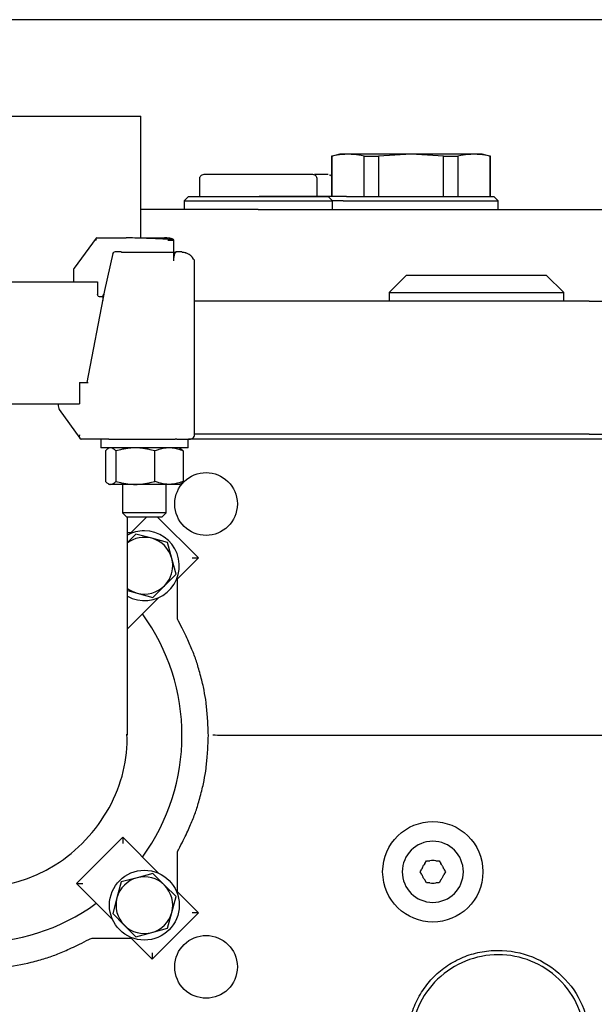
# Model space of a CAD drawing. Extents: x -72 to 51457, y 0 to 26838.
# Tile 31 of 203: x 6299 to 6430, y 9102 to 9328. Entities that reach past the tile are written whole.
import ezdxf

# ---------------------------------------------------------------- set-up
doc = ezdxf.new("R2010")
doc.units = 0
doc.header["$LTSCALE"] = 12
doc.linetypes.add('SOLID_THIN', pattern=[0])
doc.layers.get('0').update_dxf_attribs({"linetype": 'CONTINUOUS'})

# ---------------------------------------------------------------- blocks, each defined once
blk = doc.blocks.new('Vela_Drauf')
at = {"color": 7, "linetype": 'SOLID_THIN', "lineweight": 25}
for p, q in [((6804.76, 9327.68), (6059.76, 9327.68)), ((6250.21, 9305.58), (6326.31, 9305.58)), ((6326.31, 9277.62), (6326.31, 9305.58)), ((6370.01, 9296.45), (6372.01, 9296.98)), ((6370.01, 9296.45), (6370.01, 9287.18)), ((6370.01, 9296.45), (6370.11, 9296.45)), ((6370.11, 9296.45), (6370.11, 9287.18)), ((6372.01, 9296.98), (6388.26, 9296.98)), ((6377.53, 9296.45), (6380.83, 9296.45)), ((6377.53, 9287.18), (6377.53, 9296.45)), ((6388.26, 9296.87), (6380.83, 9296.45)), ((6380.83, 9296.45), (6380.83, 9287.18)), ((6388.26, 9296.98), (6404.51, 9296.98)), ((6395.69, 9296.45), (6388.26, 9296.87)), ((6395.69, 9296.45), (6398.98, 9296.45)), ((6395.69, 9287.18), (6395.69, 9296.45)), ((6398.98, 9296.45), (6398.98, 9287.18)), ((6404.51, 9296.98), (6406.51, 9296.45)), ((6406.41, 9296.45), (6406.51, 9296.45)), ((6406.41, 9287.18), (6406.41, 9296.45)), ((6406.51, 9287.18), (6406.51, 9296.45)), ((6339.76, 9291.18), (6339.76, 9287.18)), ((6353.26, 9292.18), (6340.76, 9292.18)), ((6365.76, 9292.18), (6353.26, 9292.18)), ((6369.29, 9292.18), (6366.11, 9292.18)), ((6366.76, 9287.18), (6366.76, 9291.18)), ((6337.26, 9287.18), (6336.26, 9286.18)), ((6336.26, 9286.18), (6336.26, 9284.18)), ((6336.26, 9286.18), (6370.26, 9286.18)), ((6337.26, 9287.18), (6369.26, 9287.18)), ((6351.31, 9287.18), (6353.49, 9287.18)), ((6373.5, 9287.18), (6353.49, 9287.18)), ((6370.26, 9286.18), (6369.26, 9287.18)), ((6370.26, 9284.18), (6370.26, 9286.18)), ((6372.72, 9286.18), (6370.26, 9286.18)), ((6372.72, 9286.18), (6408.26, 9286.18)), ((6373.5, 9287.18), (6407.26, 9287.18)), ((6408.26, 9286.18), (6407.26, 9287.18)), ((6408.26, 9284.18), (6408.26, 9286.18)), ((6353.26, 9284.18), (6326.31, 9284.18)), ((6353.26, 9284.18), (6453.26, 9284.18)), ((6316.09, 9277.6), (6311.03, 9270.77)), ((6316.25, 9277.68), (6322.94, 9277.68)), ((6326.31, 9277.68), (6331.77, 9277.68)), ((6332.53, 9277.18), (6333.9, 9277.18)), ((6333.9, 9272.44), (6333.9, 9277.18)), ((6319.89, 9274.12), (6318.04, 9265.6)), ((6320.51, 9274.47), (6320.47, 9274.47)), ((6321.81, 9274.47), (6320.51, 9274.47)), ((6333.9, 9272.96), (6334.1, 9274.11)), ((6335.7, 9274.47), (6334.39, 9274.47)), ((6338.4, 9272.83), (6338.21, 9273.17)), ((6310.93, 9270.48), (6310.93, 9267.58)), ((6338.65, 9272.38), (6338.62, 9272.43)), ((6338.65, 9232.58), (6338.65, 9272.39)), ((6387.26, 9269.18), (6383.26, 9265.18)), ((6387.26, 9269.18), (6419.26, 9269.18)), ((6423.26, 9265.18), (6419.26, 9269.18)), ((6260.1, 9267.58), (6316.42, 9267.58)), ((6316.42, 9267.58), (6316.42, 9264.68)), ((6318.04, 9265.6), (6313.92, 9244.58)), ((6317.6, 9264.18), (6316.83, 9264.18)), ((6317.6, 9264.31), (6317.6, 9263.36)), ((6383.26, 9265.18), (6383.26, 9263.18)), ((6383.26, 9265.18), (6423.26, 9265.18)), ((6423.26, 9263.18), (6423.26, 9265.18)), ((6429.12, 9263.18), (6338.65, 9263.18)), ((6429.12, 9263.18), (6436.19, 9263.18)), ((6312.27, 9244.58), (6312.27, 9239.68)), ((6312.27, 9244.58), (6314.23, 9244.58)), ((6264.24, 9239.68), (6312.27, 9239.68)), ((6307.35, 9239.68), (6307.35, 9239.55)), ((6307.65, 9238.39), (6312.33, 9231.77)), ((6429.12, 9232.68), (6338.65, 9232.68)), ((6429.12, 9232.68), (6436.19, 9232.68)), ((6319.02, 9231.58), (6312.69, 9231.58)), ((6317.15, 9231.58), (6317.15, 9229.58)), ((6319.02, 9231.58), (6333.87, 9231.58)), ((6333.87, 9231.58), (6334.22, 9231.58)), ((6334.57, 9231.58), (6334.22, 9231.58)), ((6334.57, 9231.58), (6337.09, 9231.58)), ((6337.15, 9229.58), (6337.15, 9231.58)), ((6337.23, 9231.68), (6432.03, 9231.68)), ((6337.15, 9229.58), (6317.15, 9229.58)), ((6318.23, 9228.87), (6318.23, 9221.9)), ((6319.15, 9229.58), (6318.86, 9229.42)), ((6320.62, 9228.87), (6320.62, 9221.9)), ((6329.54, 9221.9), (6329.54, 9228.87)), ((6335.15, 9229.58), (6335.43, 9229.42)), ((6335.44, 9229.42), (6335.43, 9229.42)), ((6335.43, 9229.42), (6336.07, 9228.87)), ((6336.07, 9228.87), (6336.07, 9221.9)), ((6318.86, 9221.35), (6319.15, 9221.18)), ((6319.42, 9221.18), (6319.15, 9221.18)), ((6325.08, 9221.18), (6319.42, 9221.18)), ((6322.15, 9221.18), (6322.15, 9214.68)), ((6332.81, 9221.18), (6325.08, 9221.18)), ((6332.15, 9214.68), (6332.15, 9221.18)), ((6335.15, 9221.18), (6332.81, 9221.18)), ((6335.15, 9221.18), (6335.44, 9221.35)), ((6322.15, 9214.68), (6323.15, 9213.68)), ((6327.15, 9214.68), (6322.15, 9214.68)), ((6332.15, 9214.68), (6327.15, 9214.68)), ((6331.15, 9213.68), (6332.15, 9214.68)), ((6331.15, 9213.68), (6323.15, 9213.68)), ((6323.26, 9163.78), (6323.26, 9213.68)), ((6327.65, 9213.68), (6323.81, 9209.85)), ((6339.52, 9204.34), (6330.18, 9213.68)), ((6324.1, 9210.13), (6323.26, 9210.13)), ((6325.21, 9209.82), (6323.26, 9207.88)), ((6328.83, 9208.85), (6325.21, 9209.82)), ((6332.46, 9207.88), (6328.83, 9208.85)), ((6333.43, 9204.26), (6332.46, 9207.88)), ((6333.88, 9202.57), (6333.43, 9204.26)), ((6339.52, 9204.34), (6334.42, 9199.24)), ((6338.11, 9204.34), (6339.52, 9204.34)), ((6331.74, 9197.98), (6334.4, 9200.63)), ((6334.4, 9200.63), (6333.88, 9202.57)), ((6334.71, 9190.91), (6334.71, 9199.53)), ((6323.26, 9196.89), (6325.47, 9196.3)), ((6325.47, 9196.3), (6329.09, 9195.32)), ((6329.09, 9195.32), (6331.74, 9197.98)), ((6330.48, 9195.3), (6323.26, 9188.08)), ((6483.26, 9163.68), (6345.34, 9163.68)), ((6322.2, 9140.35), (6311.59, 9129.74)), ((6322.2, 9140.35), (6322.2, 9138.93)), ((6330.48, 9132.06), (6322.2, 9140.35)), ((6334.71, 9127.84), (6334.71, 9136.46)), ((6390.37, 9132.43), (6390.74, 9133.06)), ((6391.45, 9134.3), (6391.81, 9134.93)), ((6391.81, 9134.93), (6392.54, 9134.93)), ((6393.97, 9134.93), (6394.7, 9134.93)), ((6394.7, 9134.93), (6395.07, 9134.3)), ((6395.78, 9133.06), (6396.14, 9132.43)), ((6325.47, 9131.07), (6321.84, 9130.1)), ((6329.09, 9132.04), (6325.47, 9131.07)), ((6331.74, 9129.39), (6329.09, 9132.04)), ((6390.74, 9131.8), (6390.37, 9132.43)), ((6391.81, 9129.93), (6391.45, 9130.56)), ((6395.07, 9130.56), (6394.7, 9129.93)), ((6396.14, 9132.43), (6395.78, 9131.8)), ((6311.59, 9129.74), (6313.01, 9129.74)), ((6319.88, 9121.46), (6311.59, 9129.74)), ((6321.84, 9130.1), (6320.87, 9126.47)), ((6334.4, 9126.74), (6331.74, 9129.39)), ((6392.54, 9129.93), (6391.81, 9129.93)), ((6394.7, 9129.93), (6393.97, 9129.93)), ((6320.87, 9126.47), (6319.9, 9122.85)), ((6333.43, 9123.11), (6334.4, 9126.74)), ((6339.52, 9123.02), (6334.42, 9128.13)), ((6319.9, 9122.85), (6322.55, 9120.2)), ((6328.92, 9112.42), (6339.52, 9123.02)), ((6332.46, 9119.49), (6333.43, 9123.11)), ((6339.52, 9123.02), (6338.11, 9123.02)), ((6322.55, 9120.2), (6325.21, 9117.54)), ((6328.83, 9118.51), (6332.46, 9119.49)), ((6315.48, 9117.23), (6324.1, 9117.23)), ((6328.92, 9112.42), (6323.81, 9117.52)), ((6325.21, 9117.54), (6328.83, 9118.51)), ((6328.92, 9113.83), (6328.92, 9112.42))]:
    blk.add_line(p, q, dxfattribs=at)
for points in [[(6321.87, 9274.46), (6321.92, 9274.45)], [(6335.7, 9274.47), (6335.72, 9274.47), (6335.79, 9274.45)]]:
    blk.add_lwpolyline(points, dxfattribs=at)
for points in [[(6337.09, 9231.58, -0.012117), (6337.48, 9231.58)], [(6385.24, 9140.68, -0.195315), (6393.26, 9143.93, -0.195365), (6401.28, 9140.68)], [(6271.25, 9133.17, 0.272455), (6306.72, 9134.02)], [(6401.28, 9124.19, -0.195315), (6393.26, 9120.93, -0.195365), (6385.24, 9124.19)], [(6336.28, 9115.8, -0.19542), (6341.29, 9117.84, -0.195418), (6346.31, 9115.8)], [(6408.15, 9114.43, -0.195969), (6422.86, 9108.52)], [(6346.31, 9105.5, -0.19542), (6341.29, 9103.46, -0.195418), (6336.28, 9105.5)]]:
    blk.add_lwpolyline(points, format="xyb", dxfattribs=at)
blk.add_circle((6327.15, 9124.79), 8, dxfattribs=at)
for centre, radius, start, end in [((6336.53, 9273.96), 0.339, 58.6017, 86.4771), ((6311.43, 9270.48), 0.5, 143.4822, 180), ((6327.15, 9202.57), 8, 90, 119.1016), ((6327.15, 9202.57), 8, 240.8984, 90), ((6327.15, 9202.57), 6.5, 75, 126.7694), ((6327.15, 9202.57), 6.5, 15, 75), ((6327.15, 9202.57), 6.5, 0, 15), ((6327.15, 9202.57), 6.5, 315, 0), ((6327.15, 9202.57), 6.5, 233.2306, 255), ((6327.15, 9202.57), 6.5, 255, 315), ((6288.26, 9163.68), 47.5, 324.0847, 35.9153), ((6393.26, 9132.43), 7, 0, 180), ((6327.15, 9124.79), 6.5, 105, 165), ((6327.15, 9124.79), 6.5, 45, 105), ((6393.26, 9132.43), 7, 180, 0), ((6327.15, 9124.79), 6.5, 345, 45), ((6327.15, 9124.79), 6.5, 165, 225), ((6288.26, 9163.68), 47.5, 234.0847, 305.9153), ((6327.15, 9124.79), 6.5, 285, 345), ((6327.15, 9124.79), 6.5, 225, 285)]:
    blk.add_arc(centre, radius, start, end, dxfattribs=at)
for points, knots in [([(6377.53, 9296.45), (6375.63, 9296.76), (6374.77, 9296.85), (6373.82, 9296.85), (6372.87, 9296.85), (6372.01, 9296.76), (6370.11, 9296.45)], [0, 0, 0, 0, 1, 1, 1, 2, 2, 2, 2]), ([(6406.41, 9296.45), (6404.51, 9296.76), (6403.65, 9296.85), (6402.69, 9296.85), (6401.74, 9296.85), (6400.88, 9296.76), (6398.98, 9296.45)], [0, 0, 0, 0, 1, 1, 1, 2, 2, 2, 2]), ([(6340.76, 9292.18), (6340.4, 9292.15), (6340.21, 9292.07), (6340.02, 9291.86), (6339.83, 9291.65), (6339.76, 9291.46), (6339.76, 9291.08)], [0, 0, 0, 0, 1, 1, 1, 2, 2, 2, 2]), ([(6366.75, 9291.08), (6366.76, 9291.43), (6366.69, 9291.64), (6366.5, 9291.85), (6366.31, 9292.06), (6366.13, 9292.14), (6365.76, 9292.18)], [0, 0, 0, 0, 1, 1, 1, 2, 2, 2, 2]), ([(6370.01, 9291.88), (6369.97, 9291.9), (6369.95, 9291.91), (6369.87, 9291.95), (6369.72, 9292.02), (6369.66, 9292.06), (6369.62, 9292.08), (6369.6, 9292.09), (6369.59, 9292.11), (6369.59, 9292.11), (6369.58, 9292.12), (6369.58, 9292.13), (6369.6, 9292.13)], [0, 0, 0, 0, 1, 1, 1, 2, 2, 2, 3, 3, 3, 4, 4, 4, 4]), ([(6332.49, 9277.37), (6330.87, 9277.46), (6329.87, 9277.51), (6327.64, 9277.58), (6325.51, 9277.65), (6324.19, 9277.68), (6322.94, 9277.68)], [0, 0, 0, 0, 1, 1, 1, 2, 2, 2, 2]), ([(6333.9, 9277.18), (6333.84, 9277.29), (6333.8, 9277.33), (6333.69, 9277.38), (6333.59, 9277.44), (6333.43, 9277.49), (6333.25, 9277.53), (6332.85, 9277.63), (6332.55, 9277.66), (6331.77, 9277.68)], [0, 0, 0, 0, 1, 1, 1, 2, 2, 2, 3, 3, 3, 3]), ([(6333.9, 9277.18), (6333.75, 9277.24), (6333.64, 9277.27), (6333.42, 9277.3), (6333.2, 9277.32), (6332.91, 9277.35), (6332.49, 9277.37)], [0, 0, 0, 0, 1, 1, 1, 2, 2, 2, 2]), ([(6320.49, 9274.47), (6320.27, 9274.45), (6320.19, 9274.42), (6320.08, 9274.35), (6319.97, 9274.27), (6319.93, 9274.21), (6319.87, 9274.05)], [0, 0, 0, 0, 1, 1, 1, 2, 2, 2, 2]), ([(6334.47, 9274.45), (6334.4, 9274.48), (6334.36, 9274.48), (6334.32, 9274.46), (6334.27, 9274.44), (6334.24, 9274.41), (6334.18, 9274.32)], [0, 0, 0, 0, 1, 1, 1, 2, 2, 2, 2]), ([(6335.79, 9274.45), (6335.92, 9274.45), (6336.04, 9274.44), (6336.19, 9274.41), (6336.34, 9274.38), (6336.45, 9274.34), (6336.55, 9274.3)], [0, 0, 0, 0, 1, 1, 1, 2, 2, 2, 2]), ([(6338.61, 9272.39), (6338.64, 9272.48), (6338.64, 9272.51), (6338.61, 9272.57), (6338.58, 9272.64), (6338.53, 9272.7), (6338.4, 9272.83)], [0, 0, 0, 0, 1, 1, 1, 2, 2, 2, 2]), ([(6316.83, 9264.18), (6316.68, 9264.2), (6316.61, 9264.24), (6316.53, 9264.33), (6316.46, 9264.43), (6316.43, 9264.53), (6316.42, 9264.68)], [0, 0, 0, 0, 1, 1, 1, 2, 2, 2, 2]), ([(6337.48, 9231.58), (6337.82, 9231.56), (6338.06, 9231.63), (6338.28, 9231.83), (6338.51, 9232.03), (6338.61, 9232.24), (6338.65, 9232.58)], [0, 0, 0, 0, 1, 1, 1, 2, 2, 2, 2]), ([(6334.1, 9216.72), (6334.2, 9218.88), (6334.89, 9220.52), (6336.28, 9221.87), (6337.62, 9223.17), (6339.42, 9223.9), (6341.29, 9223.9), (6343.16, 9223.9), (6344.96, 9223.17), (6346.3, 9221.87), (6347.69, 9220.52), (6348.38, 9218.88), (6348.48, 9216.72)], [0, 0, 0, 0, 1, 1, 1, 2, 2, 2, 3, 3, 3, 4, 4, 4, 4]), ([(6348.48, 9216.72), (6348.38, 9214.56), (6347.69, 9212.91), (6346.31, 9211.57), (6344.96, 9210.26), (6343.16, 9209.53), (6341.3, 9209.53), (6339.42, 9209.53), (6337.62, 9210.26), (6336.28, 9211.57), (6334.89, 9212.92), (6334.2, 9214.56), (6334.1, 9216.72)], [0, 0, 0, 0, 1, 1, 1, 2, 2, 2, 3, 3, 3, 4, 4, 4, 4]), ([(6341.81, 9163.68), (6341.75, 9165.4), (6341.61, 9168.16), (6341.32, 9171.24), (6340.87, 9173.99), (6340.39, 9176.03), (6340.08, 9177.22), (6339.77, 9178.41), (6339.19, 9180.41), (6338.24, 9183.03), (6336.99, 9185.86), (6335.76, 9188.34), (6334.98, 9189.87)], [0, 0, 0, 0, 1, 2, 3, 4, 4, 4, 5, 6, 7, 8, 8, 8, 8]), ([(6334.98, 9137.5), (6335.76, 9139.03), (6336.99, 9141.5), (6338.24, 9144.34), (6339.19, 9146.95), (6339.77, 9148.96), (6340.08, 9150.15), (6340.39, 9151.34), (6340.87, 9153.38), (6341.32, 9156.12), (6341.61, 9159.2), (6341.75, 9161.96), (6341.81, 9163.68)], [0, 0, 0, 0, 1, 2, 3, 4, 4, 4, 5, 6, 7, 8, 8, 8, 8]), ([(6393.97, 9134.93), (6393.61, 9135.01), (6393.44, 9135.03), (6393.26, 9135.03), (6393.07, 9135.03), (6392.91, 9135.01), (6392.54, 9134.93)], [0, 0, 0, 0, 1, 1, 1, 2, 2, 2, 2]), ([(6392.54, 9129.93), (6392.91, 9129.86), (6393.07, 9129.83), (6393.26, 9129.83), (6393.44, 9129.83), (6393.61, 9129.86), (6393.97, 9129.93)], [0, 0, 0, 0, 1, 1, 1, 2, 2, 2, 2]), ([(6262.07, 9116.96), (6263.65, 9116.15), (6266.22, 9114.88), (6269.2, 9113.58), (6271.96, 9112.61), (6274.06, 9112.03), (6275.29, 9111.72), (6279.61, 9110.65), (6283.88, 9110.13), (6288.26, 9110.13), (6292.63, 9110.13), (6296.9, 9110.65), (6301.22, 9111.72), (6302.45, 9112.03), (6304.55, 9112.61), (6307.31, 9113.58), (6310.29, 9114.88), (6312.87, 9116.15), (6314.44, 9116.96)], [0, 0, 0, 0, 1, 2, 3, 4, 4, 4, 5, 5, 5, 6, 6, 6, 7, 8, 9, 10, 10, 10, 10]), ([(6428.26, 9093.43), (6427.9, 9099.68), (6426.04, 9104.07), (6422.15, 9107.82), (6418.42, 9111.42), (6413.44, 9113.43), (6408.26, 9113.43), (6403.08, 9113.43), (6398.1, 9111.42), (6394.37, 9107.82), (6390.47, 9104.07), (6388.61, 9099.68), (6388.26, 9093.43)], [0, 0, 0, 0, 1, 1, 1, 2, 2, 2, 3, 3, 3, 4, 4, 4, 4])]:
    blk.add_open_spline(points, degree=3, knots=knots, dxfattribs=at)
for points in [[(6316.25, 9277.68), (6316.06, 9277.68), (6315.98, 9277.46), (6316.06, 9277.18)], [(6321.81, 9274.47), (6321.84, 9274.47), (6321.86, 9274.47), (6321.87, 9274.46)], [(6321.92, 9274.45), (6326.1, 9274.45), (6330.29, 9274.45), (6334.47, 9274.45)], [(6334.18, 9274.32), (6334.14, 9274.26), (6334.11, 9274.19), (6334.1, 9274.11)], [(6338.21, 9273.17), (6338.17, 9273.24), (6338.08, 9273.38), (6337.84, 9273.58), (6337.45, 9273.83), (6337.02, 9274.07), (6336.74, 9274.22)], [(6317.76, 9264.68), (6317.65, 9264.54), (6317.6, 9264.41), (6317.6, 9264.31)], [(6307.35, 9239.55), (6307.35, 9239.09), (6307.46, 9238.66), (6307.65, 9238.39)], [(6312.27, 9232.58), (6312.11, 9232.03), (6312.3, 9231.58), (6312.69, 9231.58)], [(6318.87, 9229.41), (6318.68, 9229.35), (6318.55, 9229.24), (6318.23, 9228.87)], [(6320.62, 9228.87), (6320.47, 9229.02), (6320.25, 9229.23), (6320.03, 9229.4), (6319.8, 9229.5), (6319.58, 9229.56), (6319.42, 9229.58)], [(6325.08, 9229.58), (6324.51, 9229.56), (6323.68, 9229.5), (6322.83, 9229.4), (6321.98, 9229.23), (6321.17, 9229.02), (6320.62, 9228.87)], [(6329.54, 9228.87), (6328.99, 9229.02), (6328.18, 9229.23), (6327.34, 9229.4), (6326.49, 9229.5), (6325.65, 9229.56), (6325.08, 9229.58)], [(6332.81, 9229.58), (6332.39, 9229.56), (6331.78, 9229.5), (6331.16, 9229.4), (6330.54, 9229.23), (6329.95, 9229.02), (6329.54, 9228.87)], [(6336.07, 9228.87), (6335.67, 9229.02), (6335.08, 9229.23), (6334.46, 9229.4), (6333.84, 9229.5), (6333.23, 9229.56), (6332.81, 9229.58)], [(6318.23, 9221.9), (6318.37, 9221.75), (6318.59, 9221.54), (6318.81, 9221.37), (6319.04, 9221.26), (6319.27, 9221.21), (6319.42, 9221.18)], [(6319.42, 9221.18), (6319.57, 9221.21), (6319.8, 9221.26), (6320.02, 9221.36), (6320.25, 9221.53), (6320.47, 9221.74), (6320.62, 9221.9)], [(6320.62, 9221.9), (6321.17, 9221.75), (6321.97, 9221.54), (6322.82, 9221.37), (6323.67, 9221.26), (6324.5, 9221.21), (6325.08, 9221.18)], [(6325.08, 9221.18), (6325.65, 9221.21), (6326.48, 9221.26), (6327.33, 9221.36), (6328.17, 9221.53), (6328.98, 9221.74), (6329.54, 9221.9)], [(6332.81, 9221.18), (6332.39, 9221.21), (6331.78, 9221.26), (6331.16, 9221.36), (6330.54, 9221.53), (6329.95, 9221.74), (6329.54, 9221.9)], [(6336.07, 9221.9), (6335.67, 9221.75), (6335.08, 9221.54), (6334.46, 9221.37), (6333.84, 9221.26), (6333.23, 9221.21), (6332.81, 9221.18)], [(6336.07, 9221.9), (6335.75, 9221.53), (6335.62, 9221.42), (6335.43, 9221.36)], [(6334.98, 9189.87), (6334.77, 9190.31), (6334.74, 9190.42), (6334.71, 9190.91)], [(6306.72, 9134.02), (6309.24, 9135.59), (6313.95, 9139.46), (6319.4, 9146.95), (6322.71, 9155.41), (6323.28, 9161.17), (6323.14, 9163.94)], [(6345.34, 9163.68), (6344.13, 9163.69), (6343.63, 9163.7), (6342.8, 9163.72)], [(6381.76, 9132.43), (6381.91, 9135.9), (6383.02, 9138.51), (6385.24, 9140.68)], [(6401.28, 9140.68), (6403.5, 9138.51), (6404.6, 9135.9), (6404.76, 9132.43)], [(6334.71, 9136.46), (6334.74, 9136.94), (6334.77, 9137.06), (6334.98, 9137.5)], [(6391.45, 9134.3), (6391.33, 9134.16), (6391.15, 9133.96), (6391, 9133.74), (6390.88, 9133.49), (6390.79, 9133.24), (6390.74, 9133.06)], [(6395.78, 9133.06), (6395.72, 9133.24), (6395.63, 9133.49), (6395.52, 9133.74), (6395.36, 9133.96), (6395.19, 9134.16), (6395.07, 9134.3)], [(6385.24, 9124.19), (6383.01, 9126.35), (6381.91, 9128.96), (6381.76, 9132.43)], [(6390.74, 9131.8), (6390.79, 9131.63), (6390.88, 9131.38), (6391, 9131.13), (6391.15, 9130.91), (6391.33, 9130.7), (6391.45, 9130.56)], [(6395.07, 9130.56), (6395.19, 9130.7), (6395.36, 9130.91), (6395.52, 9131.13), (6395.63, 9131.38), (6395.72, 9131.63), (6395.78, 9131.8)], [(6404.76, 9132.43), (6404.6, 9128.96), (6403.5, 9126.35), (6401.28, 9124.19)], [(6314.44, 9116.96), (6314.88, 9117.17), (6315, 9117.2), (6315.48, 9117.23)], [(6334.1, 9110.65), (6334.2, 9112.81), (6334.89, 9114.45), (6336.28, 9115.8)], [(6346.31, 9115.8), (6347.69, 9114.45), (6348.38, 9112.81), (6348.48, 9110.65)], [(6387.26, 9093.43), (6387.31, 9094.87), (6387.66, 9097.7), (6388.91, 9101.7), (6390.86, 9105.34), (6393.44, 9108.5), (6396.56, 9111.07), (6400.13, 9112.98), (6404.03, 9114.15), (6406.77, 9114.43), (6408.15, 9114.43)], [(6336.28, 9105.5), (6334.89, 9106.85), (6334.2, 9108.49), (6334.1, 9110.65)], [(6348.48, 9110.65), (6348.38, 9108.49), (6347.69, 9106.85), (6346.31, 9105.5)], [(6422.86, 9108.52), (6426.95, 9104.57), (6428.97, 9099.79), (6429.26, 9093.43)]]:
    blk.add_open_spline(points, degree=3, dxfattribs=at)

msp = doc.modelspace()

# ---------------------------------------------------------------- block references
at = {"lineweight": 0}
msp.add_blockref('Vela_Drauf', (0, 0), dxfattribs=at)

doc.saveas('drawing.dxf')
